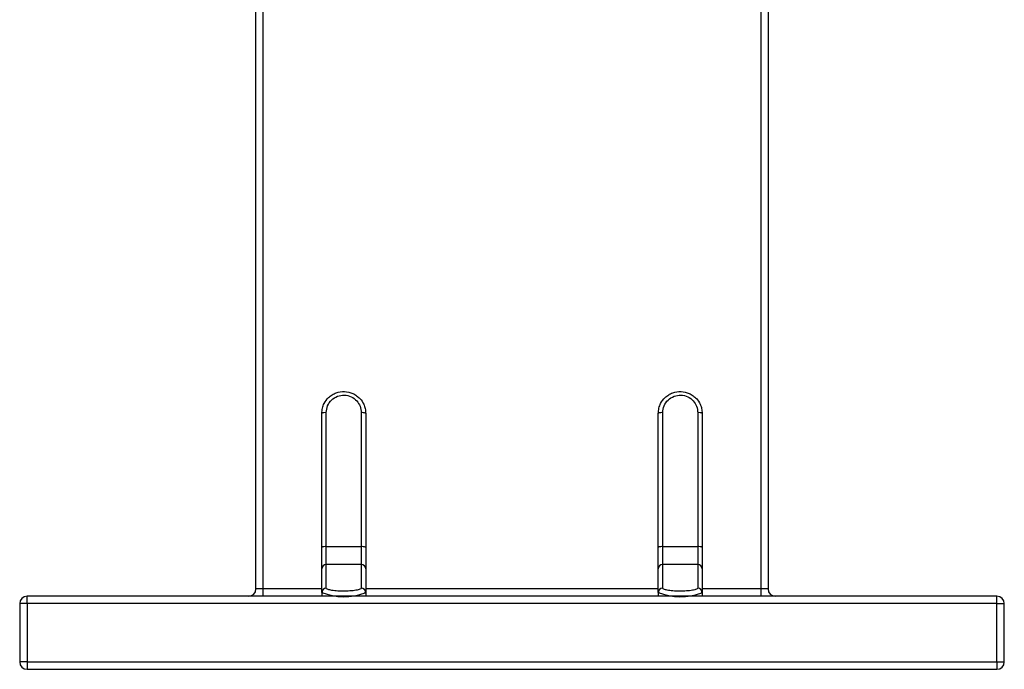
# Model space of a CAD drawing. Header units: millimetres. Extents: x -531 to 2050, y 404 to 998.
# Tile 1 of 23: x -531 to -463, y 638 to 683. Entities that reach past the tile are written whole.
import ezdxf

# ---------------------------------------------------------------- set-up
doc = ezdxf.new("R2010")
doc.units = ezdxf.units.MM

# ---------------------------------------------------------------- blocks, each defined once
blk = doc.blocks.new('Drawing View4')
at = {"color": 7, "linetype": 'Continuous', "lineweight": 25}
for p, q in [((-4.521, 0.132), (-4.521, 47.632)), ((-4.021, 0.132), (-4.021, 47.632)), ((29.979, 43.273), (29.979, 0.132)), ((30.479, 42.941), (30.479, 0.132)), ((-0.021, 2.967), (-0.021, 12.132)), ((0.279, 3.02), (0.279, 12.184)), ((2.679, 12.184), (2.679, 3.02)), ((2.979, 12.132), (2.979, 2.967)), ((22.979, 2.967), (22.979, 12.132)), ((23.279, 3.02), (23.279, 12.184)), ((25.679, 12.184), (25.679, 3.02)), ((25.979, 12.132), (25.979, 2.967)), ((-0.021, 1.507), (-0.021, 2.967)), ((0.279, 1.803), (0.279, 3.02)), ((2.679, 3.02), (0.279, 3.02)), ((2.679, 3.02), (2.679, 1.803)), ((2.979, 2.967), (2.979, 1.507)), ((22.979, 1.507), (22.979, 2.967)), ((23.279, 1.803), (23.279, 3.02)), ((25.679, 3.02), (23.279, 3.02)), ((25.679, 3.02), (25.679, 1.803)), ((25.979, 2.967), (25.979, 1.507)), ((-0.021, -0.109), (-0.021, 1.507)), ((0.279, 0.187), (0.279, 1.803)), ((2.679, 1.803), (0.279, 1.803)), ((2.679, 1.803), (2.679, 0.187)), ((2.979, 1.507), (2.979, -0.109)), ((22.979, -0.109), (22.979, 1.507)), ((23.279, 0.187), (23.279, 1.803)), ((25.679, 1.803), (23.279, 1.803)), ((25.679, 1.803), (25.679, 0.187)), ((25.979, 1.507), (25.979, -0.109)), ((-4.021, 0.132), (-4.521, 0.132)), ((-4.021, -0.368), (-4.021, 0.132)), ((-0.021, 0.132), (-4.021, 0.132)), ((0, 0), (0.007, -0.142)), ((22.979, 0.132), (2.979, 0.132)), ((29.979, 0.132), (25.979, 0.132)), ((29.979, 0.132), (29.979, -0.368)), ((30.479, 0.132), (29.979, 0.132)), ((-20.171, -0.868), (-20.171, -0.368)), ((46.129, -0.368), (-20.171, -0.368)), ((-0.021, -0.109), (-0.021, -0.368)), ((2.979, -0.109), (2.947, -0.144)), ((2.952, -0.139), (2.958, 0)), ((2.979, -0.109), (2.979, -0.368)), ((22.979, -0.109), (22.979, -0.368)), ((23, 0), (23.007, -0.142)), ((25.979, -0.109), (25.947, -0.144)), ((25.952, -0.139), (25.958, 0)), ((25.979, -0.109), (25.979, -0.368)), ((46.129, -0.868), (46.129, -0.368)), ((-20.171, -0.868), (-20.671, -0.868)), ((-20.671, -0.868), (-20.671, -4.868)), ((46.129, -0.868), (-20.171, -0.868)), ((-20.171, -0.868), (-20.171, -4.868)), ((46.129, -4.868), (46.129, -0.868)), ((46.129, -0.868), (46.629, -0.868)), ((46.629, -4.868), (46.629, -0.868)), ((-20.171, -4.868), (-20.671, -4.868)), ((-20.171, -4.868), (46.129, -4.868)), ((-20.171, -4.868), (-20.171, -5.368)), ((-20.171, -5.368), (46.129, -5.368)), ((46.129, -4.868), (46.129, -5.368)), ((46.129, -4.868), (46.629, -4.868))]:
    blk.add_line(p, q, dxfattribs=at)
for centre, radius, start, end in [((0.206, 11.713), 0.477, 81.22054, 118.48161), ((2.752, 11.713), 0.477, 61.51839, 98.77946), ((23.206, 11.713), 0.477, 81.22054, 118.48161), ((25.752, 11.713), 0.477, 61.51839, 98.77946), ((0.206, 2.549), 0.477, 81.22054, 118.48161), ((2.752, 2.549), 0.477, 61.51839, 98.77946), ((23.206, 2.549), 0.477, 81.22054, 118.48161), ((25.752, 2.549), 0.477, 61.51839, 98.77946), ((0.277, 1.505), 0.298, 89.56481, 179.55809), ((2.681, 1.505), 0.298, 0.44191, 90.43519), ((23.277, 1.505), 0.298, 89.56481, 179.55809), ((25.681, 1.505), 0.298, 0.44191, 90.43519), ((-5.021, 0.132), 0.5, 270, 0), ((0.277, -0.111), 0.298, 89.56481, 179.55809), ((2.681, -0.111), 0.298, 0.44191, 90.43519), ((23.277, -0.111), 0.298, 89.56481, 179.55809), ((25.681, -0.111), 0.298, 0.44191, 90.43519), ((30.979, 0.132), 0.5, 180, 270), ((-20.171, -0.868), 0.5, 90, 180), ((1.51, 3.743), 4.145, 248.32813, 290.28458), ((24.51, 3.739), 4.141, 248.30823, 290.30536), ((46.129, -0.868), 0.5, 0, 90), ((-20.171, -4.868), 0.5, 180, 270), ((46.129, -4.868), 0.5, 270, 0)]:
    blk.add_arc(centre, radius, start, end, dxfattribs=at)
for points, knots in [([(-0.021, 12.132), (-0.012, 12.257), (0.005, 12.49), (0.152, 12.87), (0.382, 13.183), (0.681, 13.414), (1.04, 13.589), (1.534, 13.669), (2.021, 13.555), (2.364, 13.355), (2.633, 13.116), (2.832, 12.815), (2.957, 12.462), (2.971, 12.247), (2.979, 12.132)], [0, 0, 0, 0, 0.08001, 0.149392, 0.258086, 0.324295, 0.388619, 0.511118, 0.633841, 0.698396, 0.762369, 0.862124, 0.926339, 1, 1, 1, 1]), ([(22.979, 12.132), (22.988, 12.257), (23.005, 12.49), (23.152, 12.87), (23.382, 13.183), (23.681, 13.414), (24.04, 13.589), (24.534, 13.669), (25.021, 13.555), (25.364, 13.355), (25.633, 13.116), (25.832, 12.815), (25.957, 12.462), (25.971, 12.247), (25.979, 12.132)], [0, 0, 0, 0, 0.08001, 0.149392, 0.258086, 0.324295, 0.388619, 0.511118, 0.633841, 0.698396, 0.762369, 0.862124, 0.926339, 1, 1, 1, 1]), ([(0.279, 12.184), (0.298, 12.345), (0.336, 12.667), (0.627, 13.073), (1.04, 13.336), (1.526, 13.415), (2.002, 13.3), (2.377, 13.02), (2.629, 12.631), (2.662, 12.337), (2.679, 12.184)], [0, 0, 0, 0, 0.129683, 0.258097, 0.385194, 0.511749, 0.638766, 0.763667, 0.877297, 1, 1, 1, 1]), ([(23.279, 12.184), (23.298, 12.345), (23.336, 12.667), (23.627, 13.073), (24.04, 13.336), (24.526, 13.415), (25.002, 13.3), (25.377, 13.02), (25.629, 12.631), (25.662, 12.337), (25.679, 12.184)], [0, 0, 0, 0, 0.129683, 0.258097, 0.385194, 0.511749, 0.638766, 0.763667, 0.877297, 1, 1, 1, 1]), ([(2.679, 0.187), (2.66, 0.158), (2.622, 0.102), (2.331, 0.03), (1.918, -0.016), (1.432, -0.03), (0.956, -0.01), (0.581, 0.039), (0.329, 0.108), (0.296, 0.16), (0.279, 0.187)], [0, 0, 0, 0, 0.129683, 0.258097, 0.385194, 0.511749, 0.638766, 0.763667, 0.877297, 1, 1, 1, 1]), ([(25.679, 0.187), (25.66, 0.158), (25.622, 0.102), (25.331, 0.03), (24.918, -0.016), (24.432, -0.03), (23.956, -0.01), (23.581, 0.039), (23.329, 0.108), (23.296, 0.16), (23.279, 0.187)], [0, 0, 0, 0, 0.1296832, 0.2580973, 0.385194, 0.5117486, 0.6387665, 0.7636667, 0.8772969, 1, 1, 1, 1])]:
    blk.add_open_spline(points, degree=3, knots=knots, dxfattribs=at)

msp = doc.modelspace()

# ---------------------------------------------------------------- block references
at = {"color": 7, "linetype": 'Continuous', "lineweight": 25}
msp.add_blockref('Drawing View4', (-509.928, 643.759), dxfattribs=at)

doc.saveas('drawing.dxf')
